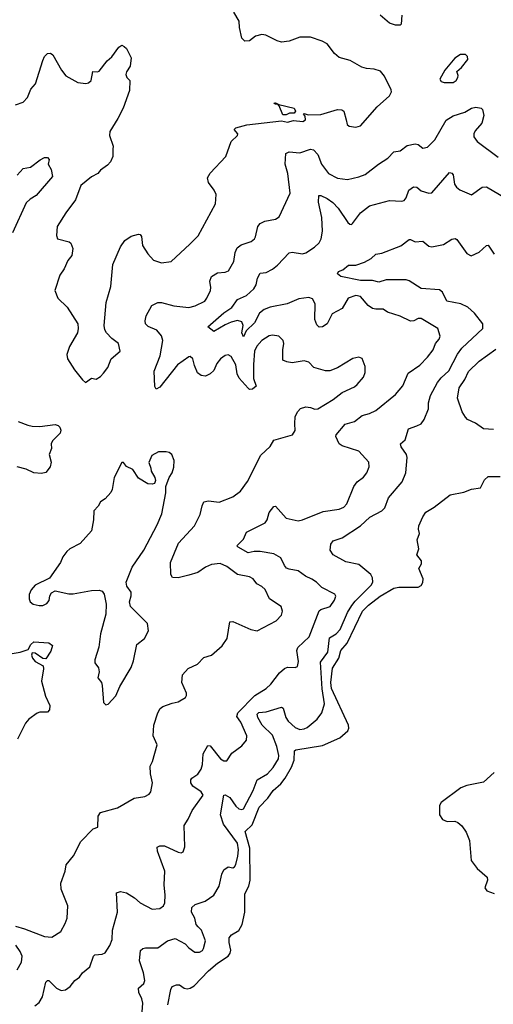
# Model space of a CAD drawing. Extents: x 2057697 to 2160550, y 827490 to 1016834.
# Tile 98 of 256: x 2105132 to 2108249, y 853358 to 859836. Entities that reach past the tile are written whole.
import ezdxf

# ---------------------------------------------------------------- set-up
doc = ezdxf.new("R2010")
doc.units = 0

msp = doc.modelspace()

# ---------------------------------------------------------------- linework, layer by layer
at = {"layer": '0CON20XD'}
for points in [[(2105105, 859276), (2105155.6, 859294.4), (2105184, 859325), (2105205, 859378.8), (2105236.9, 859413.1), (2105285, 859567.5), (2105296.2, 859595), (2105315, 859613.8), (2105335, 859615.8), (2105351.2, 859605), (2105408.1, 859505), (2105436.6, 859466.6), (2105515, 859422.9), (2105567.3, 859417.3), (2105585, 859420), (2105602.5, 859435), (2105614.2, 859495.8), (2105645, 859493.3), (2105655, 859498), (2105708.6, 859565), (2105737.9, 859592.1), (2105784.3, 859655.7), (2105805, 859667.5), (2105820.7, 859660.7), (2105835.8, 859645.8), (2105866, 859585), (2105860.5, 859529.5), (2105835, 859492.5), (2105830, 859475), (2105836.7, 859455), (2105857.5, 859435), (2105855, 859370), (2105813.3, 859255), (2105778.8, 859185), (2105725, 859100), (2105723.8, 859075), (2105748, 859005), (2105745.9, 858984.1), (2105744.3, 858935), (2105729.8, 858900.2), (2105711.3, 858878.7), (2105665, 858846), (2105646.5, 858823.5), (2105605, 858801.4), (2105535, 858744.2), (2105499.1, 858650.9), (2105435.8, 858565), (2105380, 858475), (2105375.8, 858415.8), (2105382, 858395), (2105457.5, 858375), (2105470, 858365), (2105481.7, 858331.7), (2105475.7, 858285), (2105449.1, 858250.9), (2105425, 858198), (2105395.7, 858155), (2105364, 858055), (2105383.3, 858005), (2105445.8, 857945.8), (2105514, 857835), (2105518, 857805), (2105512.5, 857775), (2105460, 857685), (2105443.6, 857633.6), (2105446.2, 857605), (2105493.1, 857533.1), (2105545, 857466.7), (2105565, 857450), (2105605, 857476.7), (2105635, 857470), (2105665, 857487.5), (2105685, 857510), (2105712.4, 857547.6), (2105735.4, 857604.6), (2105794.2, 857655), (2105782, 857705), (2105738.6, 857738.6), (2105704, 857775), (2105692.5, 857795), (2105688.5, 857825), (2105702.1, 857975), (2105731.7, 858081.7), (2105744.7, 858225.3), (2105795, 858342), (2105825, 858382.9), (2105865, 858412.5), (2105915, 858426), (2105925, 858423.3), (2105935, 858410), (2105940.5, 858350.5), (2105975.7, 858295.7), (2106013.4, 858253.4), (2106065.7, 858235.7), (2106130, 858245), (2106251.3, 858358.7), (2106306.6, 858413.4), (2106421.4, 858625), (2106425.8, 858685), (2106412, 858715), (2106374, 858765), (2106368, 858795), (2106385, 858826), (2106489.2, 858935), (2106523.3, 859035), (2106566, 859075), (2106568, 859085), (2106544.4, 859114.4), (2106554.3, 859125), (2106626.4, 859143.6), (2106855, 859171.2), (2106895, 859162.7), (2106935, 859173.3), (2106995, 859166.2), (2107013, 859177), (2107011.7, 859201.7), (2107000, 859215), (2107005, 859220), (2107031.2, 859211.2), (2107115, 859211.4), (2107224.4, 859245.6), (2107252.9, 859242.9), (2107265, 859233.8), (2107281.7, 859178.3), (2107287, 859147), (2107300, 859135), (2107345, 859130), (2107375, 859136.9), (2107485, 859262.5), (2107566.7, 859335), (2107579.3, 859360.7), (2107577.5, 859375), (2107533.6, 859463.6), (2107506.4, 859496.4), (2107465, 859511.2), (2107415, 859514), (2107383, 859523), (2107307.3, 859567.3), (2107235, 859588), (2107205, 859613.8), (2107155, 859678), (2107123.3, 859695), (2107045, 859721.1), (2106975, 859720.6), (2106905, 859693.8), (2106855, 859689.2), (2106826, 859696), (2106751.2, 859735), (2106725, 859739.5), (2106685, 859727.8), (2106645, 859698.1), (2106615, 859695.8), (2106594.4, 859715), (2106578.8, 859785), (2106576.9, 859826.9), (2106541.9, 859885)], [(2107646.5, 859865), (2107642.7, 859807.3), (2107635, 859800), (2107605, 859800.9), (2107565, 859812.5), (2107505, 859865.7)], [(2107985, 859423.3), (2108005, 859436.7), (2108016, 859455), (2108018.3, 859468.3), (2108010, 859495), (2108039.5, 859520.5), (2108081.2, 859575), (2108080, 859595), (2108065, 859606.7), (2108033, 859607), (2107995, 859582.5), (2107930, 859505), (2107897.5, 859445), (2107905, 859430), (2107925, 859423.3), (2107985, 859423.3)], [(2105105, 853871.9), (2105165, 853855.6), (2105295, 853804.5), (2105345, 853800), (2105403.1, 853836.9), (2105431.3, 853888.7), (2105445.8, 853925), (2105450, 854005), (2105405.8, 854115), (2105402.5, 854155), (2105432, 854235), (2105438.8, 854275), (2105485.7, 854335), (2105535, 854428.6), (2105615, 854512), (2105645.6, 854524.4), (2105649.1, 854595), (2105665, 854619.4), (2105775, 854650), (2105885, 854713.8), (2105955, 854726.2), (2105985, 854741.2), (2105996.2, 854755), (2106005.8, 854815), (2105993.1, 854875), (2105990, 854925), (2106005.8, 854955), (2106037.5, 855065), (2106011.4, 855125), (2106015.8, 855195), (2106040.8, 855275), (2106056.6, 855303.4), (2106073.3, 855316.7), (2106135, 855340), (2106175, 855348), (2106224.3, 855375.7), (2106230.8, 855389.2), (2106229.4, 855405), (2106198.6, 855475), (2106203.6, 855526.4), (2106242.1, 855567.9), (2106303.4, 855596.6), (2106345, 855639.4), (2106395.5, 855654.5), (2106465, 855715.8), (2106498.6, 855765), (2106516.2, 855873.8), (2106535, 855876), (2106653.4, 855823.4), (2106695, 855814.4), (2106819.7, 855880.3), (2106855, 855917.5), (2106862, 855945), (2106853.8, 855975), (2106776.8, 856026.8), (2106746.9, 856086.9), (2106726.3, 856106.3), (2106693.8, 856123.8), (2106668.3, 856158.3), (2106645, 856170.6), (2106565.5, 856185.5), (2106495, 856237.8), (2106451.2, 856258.8), (2106395, 856251.5), (2106355, 856234.2), (2106305, 856200), (2106245, 856180.6), (2106175, 856163.5), (2106136.9, 856166.9), (2106126.9, 856185), (2106124.5, 856265), (2106177.7, 856392.3), (2106283.1, 856505), (2106319.6, 856580.4), (2106332.2, 856637.8), (2106345, 856663.8), (2106375, 856670.8), (2106445, 856661.2), (2106535, 856697.1), (2106585, 856734.2), (2106631.2, 856798.8), (2106718.3, 856971.7), (2106781.7, 857028.3), (2106805, 857069.2), (2106928.1, 857105), (2106946, 857134), (2106943.6, 857176.4), (2106945.6, 857225), (2106962, 857258), (2106981.3, 857278.7), (2107015, 857288.6), (2107045, 857285.6), (2107075, 857272.9), (2107095, 857275.8), (2107195, 857337.5), (2107255, 857384.3), (2107335, 857420.6), (2107354.2, 857435), (2107394.2, 857485), (2107405.8, 857515), (2107406.2, 857555), (2107385, 857607.5), (2107365, 857616.7), (2107325, 857606.2), (2107224.2, 857545.8), (2107173.9, 857526.1), (2107145, 857526.2), (2107067, 857547), (2107035, 857582), (2107005, 857592.5), (2106925, 857577.5), (2106890, 857585), (2106863.3, 857595), (2106863.1, 857665), (2106870, 857705), (2106865.7, 857725.7), (2106837.5, 857755), (2106795, 857760.8), (2106775, 857756), (2106725, 857725.8), (2106692.2, 857687.8), (2106678.5, 857655), (2106671.8, 857568.2), (2106671.9, 857475), (2106688.8, 857425), (2106665, 857406.2), (2106645, 857404), (2106635, 857411.2), (2106576.7, 857476.7), (2106562.7, 857505), (2106555.7, 857565.7), (2106525, 857620), (2106505, 857630), (2106485, 857626.9), (2106454.3, 857605), (2106428.9, 857575), (2106410.9, 857529.1), (2106385, 857506.5), (2106355, 857491.4), (2106325.7, 857495.7), (2106302.1, 857512.1), (2106281.7, 857561.7), (2106272.5, 857605), (2106255, 857621.2), (2106245, 857618), (2106170.6, 857565), (2106055, 857418.8), (2106030, 857405), (2106022.3, 857422.3), (2106016.8, 857523.2), (2106056.5, 857625), (2106074.6, 857725), (2106065.3, 857755.3), (2106035, 857792.9), (2105977.4, 857817.4), (2105960.6, 857835), (2105957.5, 857855), (2105965, 857886.7), (2106002.9, 857955), (2106041.2, 857975), (2106066.4, 857976.4), (2106147, 857953), (2106245, 857943.6), (2106286.9, 857953.1), (2106350, 857985), (2106365, 858004.3), (2106387.7, 858055), (2106390.4, 858075), (2106383.7, 858116.3), (2106394.6, 858145.4), (2106435, 858170), (2106485.5, 858174.5), (2106505.5, 858184.5), (2106541.5, 858245), (2106550, 858305), (2106564.4, 858335), (2106588.8, 858355), (2106655, 858377.1), (2106676.6, 858393.4), (2106685, 858407.5), (2106700, 858475), (2106715, 858496), (2106745, 858510), (2106815, 858522.9), (2106840, 858540), (2106913.3, 858695), (2106896.2, 858825), (2106878.9, 858885), (2106884.2, 858955), (2106905, 858966), (2106975, 858960.8), (2107045, 858984.2), (2107065, 858980), (2107095, 858948.8), (2107118.1, 858885), (2107165, 858824.2), (2107223.8, 858793.8), (2107290, 858785), (2107365, 858801.5), (2107405, 858817.5), (2107493.4, 858886.6), (2107555, 858925.8), (2107595, 858966), (2107635, 858974.2), (2107682.2, 859007.8), (2107735, 859018.6), (2107755, 859014), (2107785, 858990.8), (2107815, 858997.1), (2107864.4, 859045), (2107938.1, 859175), (2107985, 859203.1), (2108061.5, 859228.5), (2108105, 859254.3), (2108135, 859261.4), (2108170, 859255), (2108178, 859245), (2108186, 859205), (2108174, 859155), (2108130, 859105)], [(2106885, 859210), (2106865, 859210), (2106839.3, 859269.3), (2106830, 859280), (2106815, 859280), (2106805, 859287.5), (2106815, 859290), (2106837.5, 859277.5), (2106937.5, 859255), (2106947.5, 859235), (2106938.3, 859221.7), (2106908.3, 859221.7), (2106885, 859210)], [(2108130, 859105), (2108120, 859085), (2108120, 859065), (2108143.8, 859035), (2108280.8, 858930.8)], [(2105115, 858814.2), (2105155, 858858), (2105203.3, 858865), (2105266.2, 858915), (2105295, 858929.2), (2105315, 858930), (2105326.4, 858916.4), (2105320, 858885), (2105340.5, 858850.5), (2105348.5, 858805), (2105240.8, 858679.2), (2105200.8, 858655), (2105175, 858630.8), (2105085.6, 858434.4)], [(2106523.3, 857845), (2106485, 857829.5), (2106410, 857785), (2106370, 857815), (2106475, 857907.7), (2106528.3, 857941.7), (2106564.7, 857995.3), (2106625, 858021.2), (2106672.2, 858065), (2106688.3, 858091.7), (2106697.8, 858135), (2106715, 858168.6), (2106755, 858172.2), (2106795, 858194.4), (2106828.8, 858221.2), (2106905, 858301.4), (2106925, 858305.6), (2106993.4, 858296.6), (2107015, 858302.5), (2107071.4, 858338.6), (2107102.6, 858367.4), (2107117.3, 858395), (2107124.6, 858445), (2107120.3, 858535), (2107098.8, 858635), (2107100, 858680), (2107115, 858678.9), (2107155, 858659.7), (2107193.2, 858633.2), (2107228.6, 858595), (2107291.7, 858501.7), (2107305, 858490.8), (2107315, 858488.8), (2107323.3, 858495), (2107374.6, 858565.4), (2107435, 858612), (2107565, 858646), (2107645, 858642.5), (2107662.7, 858647.3), (2107675.5, 858664.5), (2107692.2, 858715), (2107723.1, 858736.9), (2107745, 858733.3), (2107775, 858709.5), (2107825, 858695.8), (2107845, 858696.2), (2107959.7, 858830.3), (2107975, 858827.1), (2107984.4, 858815), (2107994.5, 858755), (2108006.7, 858735), (2108027.6, 858717.6), (2108105.9, 858684.1), (2108175, 858733.8), (2108205, 858737.5), (2108365, 858642)], [(2105932.5, 853225), (2105942.9, 853365), (2105936.2, 853395), (2105916.9, 853435), (2105914, 853465), (2105948.8, 853495), (2105956, 853515), (2105947.5, 853565), (2105920.7, 853645), (2105927.9, 853712.1), (2105943.3, 853725), (2105961.2, 853728.8), (2106041.4, 853728.6), (2106105, 853776.7), (2106155, 853790), (2106221.2, 853755), (2106245, 853728.8), (2106285, 853700), (2106315, 853700), (2106335, 853712.5), (2106342.5, 853725), (2106356.2, 853775), (2106327.8, 853845), (2106306.7, 853866.7), (2106292.8, 853882.8), (2106284.6, 853925), (2106262.7, 853965), (2106265.4, 853994.6), (2106286.2, 854015), (2106352.7, 854037.3), (2106410.8, 854075), (2106445.4, 854134.6), (2106461.9, 854215), (2106475, 854243.3), (2106505, 854263.3), (2106535, 854256.7), (2106545, 854263.3), (2106555, 854277.5), (2106567.7, 854332.3), (2106571.8, 854375), (2106565, 854418.6), (2106473, 854543), (2106453.1, 854605), (2106475, 854733.8), (2106485, 854737.1), (2106515, 854719.3), (2106555, 854661.9), (2106575, 854644.2), (2106595, 854638.6), (2106605, 854643.1), (2106668.2, 854765), (2106695.7, 854834.3), (2106764, 854875), (2106800, 854915), (2106835, 854972), (2106838.7, 854995), (2106825.6, 855055), (2106795, 855127.7), (2106728.9, 855195), (2106698.8, 855245), (2106695, 855268), (2106705, 855277.5), (2106755, 855282.5), (2106855, 855313.1), (2106866.2, 855306.2), (2106883.7, 855245), (2106899.9, 855219.9), (2106945, 855178.8), (2106975, 855166.7), (2107005, 855170), (2107025, 855179.2), (2107090.8, 855235), (2107121.4, 855275), (2107139.2, 855335), (2107123.5, 855433.5), (2107111.2, 855608.8), (2107159.2, 855675), (2107171, 855769), (2107215, 855795.3), (2107241.6, 855825), (2107289.1, 855935), (2107318.9, 855981.1), (2107339.9, 856010.1), (2107446.2, 856115), (2107456.5, 856135), (2107454.5, 856164.5), (2107442.5, 856185), (2107365, 856250.6), (2107279, 856269), (2107195.7, 856315), (2107175.4, 856345.4), (2107180.6, 856385), (2107195, 856406.9), (2107255, 856427.5), (2107375, 856505.7), (2107436.4, 856563.6), (2107514.6, 856605.4), (2107534.6, 856625.4), (2107560.2, 856689.8), (2107650, 856795), (2107674.2, 856855), (2107683.1, 856955), (2107677.8, 856975), (2107643.1, 857025), (2107639.2, 857045), (2107669.2, 857070.8), (2107691.2, 857145), (2107746.6, 857163.4), (2107773.5, 857176.5), (2107792.9, 857205), (2107822.5, 857275), (2107821.8, 857315), (2107836.4, 857363.6), (2107881.7, 857448.3), (2107905, 857479.1), (2107955.5, 857525), (2108013.3, 857635), (2108042.2, 857675), (2108179.2, 857805), (2108180, 857835), (2108126.2, 857905), (2108080.6, 857945), (2108035, 857966.7), (2107943.6, 857983.6), (2107913.6, 858043.6), (2107895, 858058.1), (2107775, 858067.1), (2107695, 858117.1), (2107675, 858123.5), (2107545, 858125.3), (2107495, 858110), (2107455, 858121.2), (2107375, 858121), (2107245.7, 858145.7), (2107224, 858164), (2107230.5, 858179.5), (2107258.7, 858191.3), (2107295, 858221.4), (2107345, 858220.6), (2107400.3, 858239.7), (2107445, 858265.7), (2107476.2, 858293.8), (2107515, 858300.6), (2107641.2, 858348.8), (2107695, 858389.6), (2107705, 858390.5), (2107735, 858375.6), (2107785, 858378.9), (2107825, 858346.7), (2107845, 858341.5), (2107922.1, 858357.9), (2107975, 858391.5), (2107996.9, 858396.9), (2108009.3, 858389.3), (2108075, 858297.5), (2108103.2, 858283.2), (2108155, 858306.9), (2108205, 858351.2), (2108215, 858353.3), (2108255, 858294.4)], [(2105232.2, 853347.8), (2105260, 853370), (2105283.2, 853406.8), (2105305, 853503.8), (2105315, 853514), (2105325, 853514), (2105374.7, 853464.6), (2105405, 853449.2), (2105435, 853454), (2105464, 853475), (2105495, 853514), (2105525, 853536), (2105545.6, 853564.4), (2105594, 853605), (2105618.8, 853675), (2105627.5, 853682.5), (2105675, 853687.5), (2105695, 853696), (2105725.6, 853744.4), (2105740, 853785), (2105742.7, 853845), (2105775.6, 853965), (2105768.8, 854091.2), (2105795, 854100.8), (2105835, 854091.9), (2105888, 854058), (2105925, 854025.6), (2106005, 853984.2), (2106055, 853987.5), (2106079.4, 854005), (2106086.5, 854025), (2106090, 854075), (2106084.1, 854145), (2106086.6, 854235), (2106040, 854365), (2106038, 854392), (2106055, 854401.4), (2106085, 854401.4), (2106175, 854359.2), (2106195, 854354), (2106208.8, 854361.2), (2106220, 854395), (2106214.3, 854535), (2106240.8, 854575), (2106266.8, 854633.2), (2106340, 854735), (2106326.7, 854755), (2106272.2, 854792.2), (2106259.5, 854815), (2106258.9, 854835), (2106265, 854845.6), (2106305, 854871.1), (2106326.5, 854905), (2106335.3, 854935), (2106339.6, 855005), (2106370.3, 855059.7), (2106385, 855057.5), (2106454.1, 854974.1), (2106475, 854958.9), (2106495, 854959.2), (2106529.3, 855010.7), (2106595, 855058), (2106624.5, 855095.5), (2106627.1, 855125), (2106588, 855215), (2106562.1, 855252.1), (2106567.5, 855275), (2106679.7, 855390.3), (2106753.4, 855436.6), (2106785.7, 855465), (2106841.2, 855538.8), (2106875, 855567.5), (2106895, 855575.7), (2106945.8, 855574.2), (2106960, 855580), (2106967.3, 855612.7), (2106955.5, 855685), (2106963.5, 855705), (2107037.5, 855775), (2107103.9, 855946.1), (2107115, 855955.6), (2107174.4, 855975.6), (2107205, 856016.2), (2107212.5, 856042.5), (2107206.6, 856056.6), (2107121.1, 856101.1), (2107085.8, 856135), (2107054.6, 856154.6), (2107014.1, 856174.1), (2106965, 856209.1), (2106905, 856220), (2106888.6, 856228.6), (2106874.7, 856244.7), (2106851.2, 856295), (2106805, 856322), (2106715, 856337.9), (2106675, 856337.5), (2106635, 856327.9), (2106570, 856365), (2106562, 856375), (2106605, 856418), (2106624.2, 856465), (2106748, 856525), (2106760.6, 856545), (2106775, 856593.8), (2106805, 856633.3), (2106816.2, 856635), (2106885, 856556.7), (2106965, 856538.5), (2106993.8, 856545), (2107128.8, 856601.2), (2107235, 856615.6), (2107265, 856629.4), (2107285, 856651.4), (2107330.9, 856765), (2107353.9, 856796.1), (2107395, 856825.8), (2107416.2, 856853.8), (2107432.9, 856895), (2107430.8, 856925), (2107365, 856997.1), (2107255, 857031.8), (2107234.6, 857044.6), (2107213.1, 857093.1), (2107215.7, 857105), (2107275, 857174.2), (2107335, 857193.5), (2107385, 857232.5), (2107435, 857245.5), (2107476, 857264), (2107605, 857370), (2107652.6, 857427.4), (2107688.9, 857511.1), (2107765, 857564.2), (2107815, 857615.8), (2107852.2, 857665), (2107867.8, 857705), (2107891.9, 857735), (2107899.4, 857755), (2107884.2, 857805), (2107775, 857869.4), (2107755, 857870), (2107726.3, 857853.7), (2107703.4, 857853.4), (2107635, 857886.1), (2107552.9, 857912.9), (2107525, 857931.9), (2107475, 857930.5), (2107455, 857935.6), (2107424.4, 857955), (2107375.3, 858015.3), (2107345, 858021.1), (2107294.3, 858005), (2107255, 857935.8), (2107189.2, 857900.8), (2107155, 857835.7), (2107125, 857814.4), (2107103.5, 857813.5), (2107087.6, 857827.6), (2107074.6, 857864.6), (2107076.6, 857966.6), (2107059.3, 857999.3), (2107035, 858008.6), (2106969.6, 858000.4), (2106893.4, 857966.6), (2106780, 857945), (2106740.5, 857929.5), (2106710.4, 857905), (2106677.9, 857842.1), (2106622, 857788), (2106605, 857749.2), (2106593.7, 857775), (2106602.7, 857825), (2106595, 857849.2), (2106565, 857857.5), (2106523.3, 857845)], [(2108250.9, 857140.9), (2108185, 857143.5), (2108132.1, 857182.1), (2108078.8, 857205), (2108065, 857220.8), (2108043.7, 857255), (2108013.3, 857345), (2108023.8, 857415), (2108061.8, 857468.2), (2108085, 857520.8), (2108155, 857588.5), (2108265, 857668.6)], [(2105122.4, 857192.4), (2105185, 857167.5), (2105215, 857162.5), (2105265, 857160), (2105365, 857172), (2105385, 857166), (2105396.2, 857155), (2105403.8, 857135), (2105398.8, 857115), (2105348, 857065), (2105340, 857045), (2105341.2, 857015), (2105326.2, 856975), (2105338.6, 856925), (2105333.3, 856895), (2105305, 856857.5), (2105275, 856850), (2105225, 856855.8), (2105175, 856879.2), (2105115, 856894)], [(2105698.3, 855328.3), (2105715, 855332.5), (2105765, 855387.5), (2105791.7, 855448.3), (2105866.2, 855575), (2105882.3, 855617.7), (2105903.8, 855725), (2105954.3, 855765.7), (2105980, 855815), (2105974.1, 855864.1), (2105860.8, 855975), (2105855.7, 856005), (2105866.9, 856045), (2105865, 856070), (2105838.3, 856108.3), (2105833.3, 856135), (2105872, 856235), (2105948.8, 856345), (2106037.3, 856512.7), (2106067.1, 856585), (2106093.6, 856723.6), (2106093.8, 856765), (2106116, 856825), (2106136, 856855), (2106147.3, 856892.7), (2106148.8, 856935), (2106133.3, 856975), (2106115, 856988.8), (2106097, 856993), (2106045, 856992.5), (2106001.7, 856968.3), (2105981.7, 856921.7), (2105996.2, 856885), (2105997.5, 856865), (2106022.5, 856825), (2106026.7, 856805), (2106020, 856785), (2106005, 856780), (2105975, 856782.5), (2105915, 856820), (2105877.7, 856877.7), (2105835, 856897.5), (2105815, 856922.5), (2105805, 856922.5), (2105753.3, 856825), (2105741.2, 856745), (2105731.2, 856725), (2105695, 856683.3), (2105663.3, 856665), (2105648.8, 856635), (2105620, 856605), (2105618.8, 856545), (2105605, 856472.5), (2105529.4, 856390.6), (2105463.3, 856355), (2105443, 856337), (2105417.3, 856302.7), (2105401.2, 856265), (2105327.7, 856162.3), (2105235, 856116.2), (2105208.8, 856085), (2105193.8, 856055), (2105193.8, 856025), (2105201.2, 856005), (2105221.2, 855991.2), (2105261.7, 855981.7), (2105285, 855982.9), (2105311.2, 855995), (2105326, 856015), (2105331.2, 856045), (2105342.5, 856065), (2105365, 856077.5), (2105455, 856058.8), (2105485, 856058.8), (2105605, 856080.8), (2105655, 856082), (2105675, 856076.7), (2105687.3, 856057.3), (2105700.5, 855990.5), (2105699.2, 855925), (2105664.3, 855795), (2105652.7, 855707.3), (2105626.7, 855625), (2105627.5, 855605), (2105651.7, 855571.7), (2105656.1, 855546.1), (2105646.7, 855505), (2105670, 855475), (2105676.1, 855456.1), (2105683.6, 855343.6), (2105698.3, 855328.3)], [(2106107.9, 853355), (2106126.2, 853455), (2106135.4, 853474.6), (2106165, 853486.2), (2106185, 853485.5), (2106215, 853464.5), (2106235, 853459.6), (2106255, 853463.8), (2106280.2, 853479.8), (2106375, 853578), (2106435, 853629.3), (2106504.5, 853675), (2106518.4, 853695), (2106521.9, 853715), (2106510.8, 853765), (2106510.6, 853795), (2106525.5, 853814.5), (2106575, 853843.3), (2106596.6, 853883.4), (2106613.9, 853965), (2106613.3, 854085), (2106640.7, 854135), (2106649.5, 854175), (2106647, 854385), (2106615.8, 854495), (2106662.2, 854537.8), (2106708.4, 854655), (2106765.3, 854715), (2106799.6, 854765), (2106850.4, 854809.6), (2106879.7, 854845), (2106921.7, 854918.3), (2106939.4, 854965), (2106941.2, 855025), (2106948.6, 855031.4), (2107125, 855060), (2107239.6, 855110.4), (2107291.7, 855158.3), (2107298.5, 855175), (2107297.1, 855195), (2107184.3, 855435), (2107179.1, 855475), (2107190.1, 855569.9), (2107231.6, 855635), (2107244.6, 855685), (2107286.7, 855733.3), (2107388.8, 855945), (2107427.5, 855985), (2107505, 856043.1), (2107595, 856096.2), (2107627.4, 856102.6), (2107755, 856102.7), (2107775, 856114.4), (2107785, 856133.8), (2107786.5, 856156.5), (2107759.2, 856225), (2107775.8, 856255), (2107775.8, 856275), (2107746.2, 856315), (2107758, 856355), (2107747.5, 856415), (2107763.3, 856455), (2107756, 856485), (2107758, 856505), (2107784.4, 856565.6), (2107804.5, 856595.5), (2107860.6, 856629.4), (2107965, 856710), (2108055, 856727.1), (2108105, 856748), (2108163.6, 856756.4), (2108191.7, 856808.3), (2108215, 856830), (2108295, 856830)], [(2105083.3, 855666.7), (2105136.7, 855675), (2105188.3, 855691.7), (2105206.2, 855725), (2105225, 855742.9), (2105325, 855736), (2105347.7, 855717.7), (2105337.7, 855682.3), (2105305, 855630), (2105285, 855632.5), (2105235, 855668.8), (2105215, 855670), (2105210, 855655), (2105217.5, 855635), (2105235, 855614.2), (2105287.5, 855585), (2105290, 855565), (2105276.1, 855483.9), (2105302.9, 855385), (2105331.4, 855325), (2105329.2, 855295), (2105315, 855280.8), (2105265, 855279.2), (2105247, 855273), (2105192, 855235), (2105171.7, 855208.3), (2105117, 855103)], [(2108255, 854883.8), (2108185, 854820), (2108075, 854796.7), (2108035, 854781.2), (2107906.7, 854685), (2107893.8, 854665), (2107895.7, 854605), (2107914.6, 854574.6), (2107945, 854560.6), (2107995, 854562.5), (2108015, 854554.2), (2108041.3, 854531.3), (2108070.2, 854490.2), (2108091.4, 854435), (2108104.3, 854305), (2108142.2, 854252.2), (2108208, 854195), (2108211.2, 854175), (2108193.3, 854125), (2108206.7, 854105), (2108255, 854087.5)], [(2105116, 853585), (2105144.4, 853635), (2105148.5, 853675), (2105136.7, 853705), (2105107, 853747)]]:
    msp.add_lwpolyline(points, dxfattribs=at)

doc.saveas('drawing.dxf')
